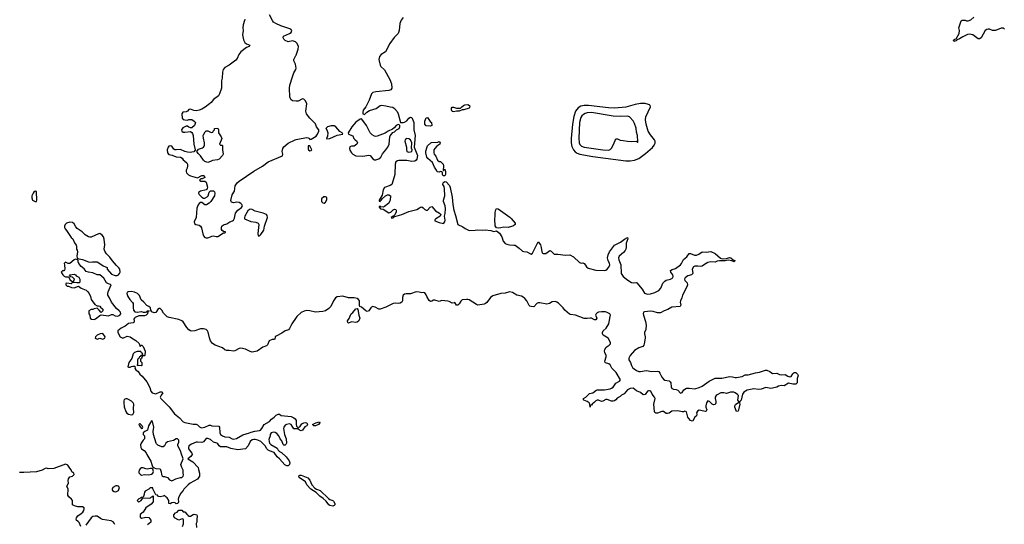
# Model space of a CAD drawing. Header units: inches. Extents: x 2396598 to 2566999, y 262085 to 451979.
# Tile 189 of 256: x 2496154 to 2509854, y 340319 to 347343. Entities that reach past the tile are written whole.
import ezdxf

# ---------------------------------------------------------------- set-up
doc = ezdxf.new("R2010")
doc.units = ezdxf.units.IN
doc.header["$MEASUREMENT"] = 0
doc.layers.add('C4394', color=7, linetype='Continuous')
doc.layers.add('C5304', color=7, linetype='Continuous')

msp = doc.modelspace()

# ---------------------------------------------------------------- linework, layer by layer
at = {"layer": 'C4394', "color": 5, "elevation": 20}
for points in [[(2499285, 347350), (2499284, 347330), (2499262, 347270), (2499260, 347230), (2499265, 347190), (2499255, 347130), (2499257, 347110), (2499270, 347061), (2499286, 347026), (2499310, 347005), (2499356, 346990), (2499350, 346978), (2499345, 346970), (2499310, 346955), (2499230, 346896), (2499204, 346856), (2499179, 346801), (2499161, 346779), (2499070, 346710), (2499010, 346675), (2498985, 346650), (2498977, 346610), (2498973, 346530), (2498963, 346490), (2498960, 346390), (2498935, 346310), (2498919, 346281), (2498851, 346230), (2498819, 346190), (2498795, 346170), (2498735, 346125), (2498690, 346099), (2498650, 346083), (2498610, 346074), (2498578, 346078), (2498530, 346097), (2498510, 346094), (2498490, 346069), (2498470, 346059), (2498425, 346055), (2498408, 346032), (2498417, 345970), (2498430, 345955), (2498450, 345948), (2498490, 345945), (2498510, 345952), (2498550, 345951), (2498582, 345930), (2498602, 345910), (2498585, 345870), (2498550, 345839), (2498530, 345839), (2498510, 345845), (2498490, 345859), (2498470, 345859), (2498424, 345836), (2498405, 345810), (2498411, 345790), (2498430, 345779), (2498450, 345775), (2498530, 345784), (2498550, 345771), (2498559, 345759), (2498570, 345730), (2498579, 345610), (2498598, 345530), (2498595, 345525), (2498575, 345505), (2498550, 345497), (2498530, 345494), (2498490, 345498), (2498450, 345509), (2498390, 345536), (2498330, 345529), (2498312, 345532), (2498301, 345541), (2498270, 345581), (2498250, 345589), (2498230, 345581), (2498221, 345570), (2498207, 345530), (2498210, 345491), (2498230, 345468), (2498277, 345457), (2498330, 345435), (2498390, 345427), (2498413, 345413), (2498430, 345391), (2498454, 345374), (2498478, 345350), (2498491, 345330), (2498491, 345310), (2498483, 345277), (2498471, 345250), (2498471, 345230), (2498476, 345210), (2498504, 345184), (2498530, 345171), (2498630, 345142), (2498690, 345175), (2498710, 345176), (2498722, 345170), (2498730, 345146), (2498692, 345128), (2498673, 345127), (2498654, 345110), (2498673, 345093), (2498730, 345094), (2498750, 345082), (2498766, 345010), (2498765, 344995), (2498759, 344981), (2498747, 344973), (2498670, 344954), (2498644, 344936), (2498641, 344930), (2498653, 344910), (2498690, 344870), (2498710, 344857), (2498730, 344859), (2498763, 344877), (2498777, 344890), (2498790, 344942), (2498810, 344962), (2498850, 344962), (2498865, 344945), (2498871, 344930), (2498867, 344890), (2498814, 344810), (2498792, 344788), (2498754, 344766), (2498730, 344765), (2498690, 344796), (2498670, 344796), (2498650, 344782), (2498636, 344764), (2498620, 344720), (2498609, 344591), (2498584, 344530), (2498588, 344508), (2498604, 344490), (2498650, 344483), (2498670, 344470), (2498685, 344445), (2498702, 344362), (2498712, 344332), (2498730, 344310), (2498750, 344304), (2498770, 344304), (2498810, 344318), (2498830, 344331), (2498850, 344335), (2498890, 344324), (2498910, 344325), (2498990, 344374), (2499010, 344374), (2499018, 344382), (2499018, 344390), (2498990, 344395), (2498970, 344409), (2498962, 344422), (2498961, 344450), (2498969, 344470), (2498990, 344485), (2499038, 344502), (2499079, 344530), (2499116, 344544), (2499127, 344553), (2499142, 344578), (2499155, 344650), (2499188, 344692), (2499239, 344730), (2499253, 344750), (2499246, 344770), (2499230, 344786), (2499210, 344797), (2499177, 344803), (2499130, 344794), (2499103, 344803), (2499095, 344810), (2499090, 344826), (2499110, 344905), (2499142, 344958), (2499153, 345030), (2499180, 345070), (2499207, 345093), (2499410, 345232), (2499534, 345306), (2499610, 345363), (2499810, 345448), (2499816, 345470), (2499808, 345510), (2499817, 345550), (2499830, 345572), (2499890, 345623), (2499986, 345670), (2500000, 345673)], [(2500000, 347023), (2499990, 347033), (2499950, 347046), (2499890, 347033), (2499850, 347053), (2499830, 347070), (2499818, 347090), (2499827, 347113), (2499910, 347150), (2499930, 347166), (2499941, 347190), (2499927, 347210), (2499790, 347259), (2499718, 347290), (2499688, 347308), (2499673, 347330), (2499631, 347410)], [(2500000, 346209), (2499950, 346212), (2499926, 346230), (2499913, 346270), (2499910, 346390), (2499915, 346430), (2499950, 346547), (2499970, 346601), (2499995, 346650), (2500000, 346670), (2499990, 346722), (2499969, 346770), (2499967, 346790), (2499998, 346842), (2500000, 346847)], [(2500000, 343196), (2499942, 343110), (2499910, 343043), (2499894, 343026), (2499848, 343010), (2499802, 342978), (2499722, 342938), (2499711, 342930), (2499702, 342898), (2499692, 342890), (2499668, 342892), (2499626, 342874), (2499601, 342819), (2499590, 342805), (2499537, 342783), (2499458, 342730), (2499390, 342716), (2499362, 342722), (2499296, 342756), (2499230, 342771), (2499210, 342767), (2499150, 342733), (2499130, 342727), (2499070, 342738), (2499030, 342739), (2499010, 342748), (2498976, 342776), (2498873, 342813), (2498837, 342837), (2498811, 342871), (2498794, 342914), (2498775, 342995), (2498768, 343010), (2498750, 343030), (2498710, 343038), (2498670, 343040), (2498590, 343010), (2498550, 343008), (2498530, 343013), (2498507, 343027), (2498478, 343058), (2498430, 343138), (2498410, 343152), (2498370, 343168), (2498235, 343195), (2498205, 343205), (2498156, 343256), (2498130, 343301), (2498110, 343321), (2498090, 343323), (2498082, 343318), (2498050, 343269), (2498024, 343264), (2497995, 343275), (2497978, 343298), (2497973, 343330), (2497949, 343350), (2497923, 343363), (2497883, 343410), (2497845, 343445), (2497822, 343502), (2497794, 343530), (2497750, 343550), (2497710, 343558), (2497664, 343556), (2497651, 343549), (2497645, 343530), (2497657, 343490), (2497687, 343447), (2497725, 343405), (2497734, 343390), (2497731, 343330), (2497738, 343298), (2497756, 343276), (2497790, 343271), (2497850, 343279), (2497870, 343272), (2497907, 343273), (2497922, 343278), (2497926, 343290), (2497954, 343290), (2497938, 343282), (2497932, 343250), (2497912, 343230), (2497890, 343222), (2497810, 343219), (2497763, 343197), (2497752, 343190), (2497744, 343176), (2497747, 343150), (2497741, 343130), (2497735, 343125), (2497668, 343112), (2497624, 343076), (2497565, 343050), (2497518, 343010), (2497518, 342990), (2497552, 342930), (2497590, 342911), (2497650, 342936), (2497690, 342926), (2497710, 342916), (2497770, 342878), (2497817, 342837), (2497830, 342794), (2497848, 342812), (2497854, 342810), (2497870, 342794), (2497902, 342730), (2497894, 342670), (2497890, 342666), (2497858, 342662), (2497854, 342630), (2497838, 342622), (2497834, 342610), (2497834, 342590), (2497854, 342570), (2497854, 342530), (2497850, 342526), (2497788, 342530), (2497798, 342542), (2497798, 342610), (2497808, 342632), (2497822, 342638), (2497827, 342653), (2497842, 342658), (2497847, 342673), (2497862, 342678), (2497866, 342690), (2497847, 342707), (2497842, 342722), (2497830, 342726), (2497790, 342726), (2497750, 342708), (2497732, 342690), (2497715, 342625), (2497674, 342570), (2497658, 342510), (2497670, 342504), (2497690, 342505), (2497710, 342516), (2497730, 342518), (2497750, 342518), (2497762, 342510), (2497758, 342490), (2497771, 342470), (2497805, 342445), (2497826, 342410), (2497860, 342380), (2497921, 342301), (2497964, 342224), (2497980, 342170), (2497997, 342150), (2498030, 342138), (2498050, 342136), (2498110, 342162), (2498130, 342164), (2498138, 342158), (2498144, 342150), (2498122, 342118), (2498110, 342090), (2498119, 342070), (2498234, 341954), (2498310, 341855), (2498379, 341799), (2498430, 341743), (2498450, 341735), (2498568, 341712), (2498612, 341712), (2498630, 341705), (2498654, 341674), (2498683, 341663), (2498730, 341669), (2498790, 341697), (2498810, 341699), (2498830, 341691), (2498926, 341686), (2498933, 341673), (2498938, 341590), (2498949, 341570), (2498975, 341550), (2499010, 341534), (2499070, 341530), (2499109, 341509), (2499130, 341505), (2499170, 341512), (2499258, 341562), (2499351, 341590), (2499377, 341603), (2499424, 341616), (2499490, 341624), (2499503, 341630), (2499523, 341650), (2499554, 341706), (2499629, 341750), (2499658, 341782), (2499697, 341810), (2499724, 341836), (2499750, 341851), (2499770, 341851), (2499794, 341834), (2499930, 341818), (2499970, 341803), (2499987, 341787), (2500000, 341762)], [(2500000, 341648), (2499970, 341649), (2499930, 341709), (2499910, 341719), (2499867, 341710), (2499850, 341697), (2499829, 341670), (2499824, 341650), (2499838, 341570), (2499864, 341510), (2499865, 341450), (2499859, 341430), (2499850, 341419), (2499830, 341419), (2499819, 341430), (2499802, 341482), (2499779, 341510), (2499760, 341550), (2499730, 341581), (2499710, 341595), (2499690, 341600), (2499670, 341598), (2499651, 341590), (2499639, 341570), (2499639, 341550), (2499622, 341498), (2499624, 341470), (2499632, 341450), (2499650, 341429), (2499737, 341377), (2499752, 341350), (2499770, 341330), (2499796, 341316), (2499860, 341260), (2499902, 341202), (2499914, 341174), (2499909, 341150), (2499890, 341133), (2499870, 341132), (2499845, 341145), (2499771, 341231), (2499739, 341259), (2499697, 341317), (2499630, 341340), (2499611, 341351), (2499591, 341371), (2499570, 341410), (2499530, 341452), (2499510, 341471), (2499470, 341491), (2499430, 341501), (2499410, 341501), (2499390, 341496), (2499359, 341470), (2499333, 341410), (2499296, 341370), (2499190, 341355), (2499092, 341372), (2499036, 341396), (2498950, 341399), (2498929, 341409), (2498910, 341439), (2498898, 341450), (2498850, 341463), (2498810, 341497), (2498770, 341512), (2498750, 341514), (2498710, 341467), (2498690, 341456), (2498630, 341463), (2498610, 341460), (2498546, 341434), (2498510, 341409), (2498503, 341390), (2498505, 341370), (2498515, 341350), (2498548, 341310), (2498552, 341290), (2498537, 341263), (2498492, 341230), (2498562, 341190), (2498638, 341110), (2498640, 341080), (2498658, 341030), (2498658, 340990), (2498630, 340948), (2498528, 340892), (2498498, 340870), (2498438, 340810), (2498431, 340789), (2498398, 340750), (2498362, 340690), (2498358, 340670), (2498362, 340630), (2498353, 340607), (2498330, 340606), (2498316, 340616), (2498290, 340622), (2498270, 340618), (2498250, 340602), (2498230, 340608), (2498228, 340650), (2498208, 340688), (2498190, 340698), (2498170, 340718), (2498151, 340709), (2498110, 340699), (2498084, 340704), (2498070, 340726), (2498047, 340727), (2498006, 340814), (2498006, 340826), (2497990, 340828), (2497970, 340828), (2497952, 340810), (2497902, 340778), (2497893, 340767), (2497881, 340719), (2497870, 340698), (2497850, 340693), (2497837, 340683), (2497810, 340673), (2497791, 340650), (2497807, 340630), (2497814, 340630), (2497844, 340650), (2497861, 340679), (2497870, 340685), (2497959, 340681), (2497974, 340686), (2497990, 340702), (2497998, 340702), (2498013, 340713), (2498011, 340630), (2497982, 340598), (2497910, 340549), (2497873, 340490), (2497830, 340455), (2497830, 340420), (2497850, 340406), (2497910, 340417), (2497950, 340412), (2497977, 340377), (2497980, 340370), (2497977, 340350), (2497933, 340310)], [(2500000, 341728), (2500000, 341710), (2500000, 341708)], [(2497007, 340287), (2496982, 340342), (2496970, 340357), (2496944, 340370), (2496938, 340390), (2496945, 340410), (2496963, 340437), (2497010, 340468), (2497035, 340490), (2497048, 340510), (2497053, 340533), (2497050, 340550), (2497030, 340560), (2496964, 340564), (2496916, 340576), (2496890, 340589), (2496891, 340650), (2496876, 340670), (2496840, 340700), (2496825, 340725), (2496829, 340809), (2496809, 340850), (2496834, 340890), (2496829, 340930), (2496833, 340950), (2496850, 340978), (2496889, 340991), (2496914, 341010), (2496908, 341030), (2496882, 341050), (2496870, 341078), (2496850, 341098), (2496833, 341130), (2496822, 341142), (2496790, 341156), (2496630, 341095), (2496550, 341090), (2496530, 341099), (2496510, 341094), (2496466, 341070), (2496390, 341048), (2496210, 341038), (2496150, 341038)], [(2498418, 340290), (2498435, 340325), (2498435, 340375), (2498428, 340388), (2498415, 340395), (2498370, 340378), (2498307, 340407), (2498299, 340430), (2498298, 340450), (2498323, 340477), (2498346, 340490), (2498370, 340514), (2498410, 340514), (2498430, 340494), (2498450, 340492), (2498480, 340460), (2498494, 340450), (2498498, 340438), (2498510, 340434), (2498530, 340434), (2498566, 340454), (2498582, 340458), (2498618, 340450), (2498625, 340430), (2498618, 340390), (2498618, 340350), (2498612, 340330), (2498613, 340273)], [(2497477, 340317), (2497470, 340334), (2497453, 340353), (2497428, 340368), (2497307, 340387), (2497278, 340398), (2497233, 340430), (2497206, 340434), (2497170, 340426), (2497147, 340410), (2497075, 340305)]]:
    msp.add_lwpolyline(points, dxfattribs=at)
for points in [[(2498950, 345594), (2498970, 345594), (2498974, 345590), (2498974, 345530), (2498984, 345470), (2498978, 345450), (2498930, 345402), (2498905, 345390), (2498839, 345381), (2498810, 345370), (2498770, 345355), (2498729, 345369), (2498710, 345389), (2498670, 345449), (2498638, 345478), (2498619, 345510), (2498641, 345539), (2498699, 345561), (2498712, 345568), (2498720, 345580), (2498725, 345595), (2498725, 345630), (2498712, 345692), (2498709, 345730), (2498715, 345750), (2498737, 345783), (2498750, 345795), (2498770, 345797), (2498810, 345778), (2498830, 345774), (2498842, 345778), (2498846, 345790), (2498866, 345810), (2498866, 345830), (2498910, 345831), (2498922, 345810), (2498922, 345770), (2498958, 345710), (2498965, 345690), (2498934, 345610)], [(2496370, 344954), (2496350, 344941), (2496342, 344930), (2496323, 344890), (2496322, 344862), (2496334, 344830), (2496370, 344814), (2496390, 344814), (2496395, 344830), (2496390, 344946), (2496389, 344949)], [(2499370, 344704), (2499350, 344702), (2499330, 344683), (2499287, 344610), (2499280, 344590), (2499284, 344570), (2499370, 344533), (2499442, 344522), (2499471, 344510), (2499482, 344490), (2499467, 344367), (2499474, 344334), (2499490, 344332), (2499510, 344352), (2499549, 344411), (2499560, 344470), (2499600, 344590), (2499597, 344617), (2499589, 344630), (2499541, 344650), (2499430, 344677), (2499390, 344699)], [(2496850, 344523), (2496805, 344510), (2496786, 344490), (2496777, 344470), (2496776, 344450), (2496785, 344430), (2496807, 344407), (2496870, 344312), (2496892, 344290), (2496917, 344237), (2496942, 344202), (2496946, 344190), (2496945, 344150), (2496953, 344133), (2496957, 344110), (2496951, 344050), (2496952, 344032), (2496958, 344018), (2497030, 344006), (2497110, 343971), (2497130, 343967), (2497167, 343973), (2497210, 343973), (2497232, 343970), (2497270, 343951), (2497315, 343915), (2497371, 343891), (2497371, 343870), (2497430, 343801), (2497481, 343781), (2497510, 343780), (2497530, 343793), (2497543, 343810), (2497550, 343830), (2497548, 343870), (2497536, 343890), (2497501, 343921), (2497444, 343984), (2497410, 344038), (2497364, 344084), (2497340, 344120), (2497331, 344150), (2497337, 344210), (2497328, 344288), (2497320, 344320), (2497303, 344343), (2497270, 344365), (2497250, 344364), (2497150, 344317), (2497130, 344315), (2497110, 344321), (2497067, 344347), (2497025, 344390), (2496956, 344436), (2496937, 344457), (2496910, 344503), (2496890, 344518)], [(2496930, 344008), (2496910, 343999), (2496850, 343949), (2496830, 343948), (2496790, 343968), (2496772, 343950), (2496778, 343930), (2496783, 343870), (2496780, 343860), (2496770, 343848), (2496750, 343848), (2496732, 343830), (2496756, 343790), (2496773, 343773), (2496790, 343765), (2496830, 343762), (2496837, 343757), (2496850, 343725), (2496890, 343694), (2496902, 343698), (2496918, 343730), (2496890, 343758), (2496864, 343764), (2496848, 343788), (2496850, 343792), (2496910, 343801), (2496931, 343790), (2496938, 343778), (2496978, 343758), (2496991, 343730), (2496991, 343689), (2496980, 343680), (2496950, 343678), (2496914, 343686), (2496890, 343686), (2496870, 343668), (2496810, 343673), (2496794, 343670), (2496794, 343650), (2496813, 343633), (2496832, 343632), (2496873, 343613), (2496910, 343612), (2496972, 343632), (2497010, 343606), (2497079, 343579), (2497100, 343560), (2497121, 343530), (2497141, 343490), (2497151, 343450), (2497200, 343380), (2497230, 343362), (2497250, 343362), (2497270, 343354), (2497280, 343340), (2497312, 343312), (2497312, 343290), (2497290, 343266), (2497260, 343300), (2497230, 343326), (2497190, 343318), (2497171, 343309), (2497150, 343308), (2497114, 343290), (2497114, 343250), (2497132, 343230), (2497134, 343190), (2497152, 343172), (2497190, 343171), (2497210, 343181), (2497270, 343225), (2497290, 343234), (2497390, 343221), (2497430, 343238), (2497450, 343238), (2497481, 343221), (2497510, 343215), (2497530, 343219), (2497549, 343230), (2497562, 343250), (2497555, 343270), (2497539, 343290), (2497503, 343323), (2497430, 343410), (2497405, 343470), (2497379, 343510), (2497379, 343530), (2497387, 343553), (2497428, 343650), (2497417, 343657), (2497390, 343664), (2497361, 343681), (2497325, 343745), (2497270, 343789), (2497230, 343793), (2497170, 343820), (2497110, 343827), (2497078, 343838), (2497050, 343874), (2497009, 343909), (2496979, 343950), (2496968, 343972), (2496968, 343988), (2496962, 344002)], [(2497310, 342973), (2497274, 342970), (2497232, 342950), (2497211, 342930), (2497205, 342910), (2497230, 342896), (2497270, 342911), (2497310, 342898), (2497330, 342905), (2497338, 342910), (2497342, 342930)], [(2497650, 342064), (2497630, 342064), (2497610, 342055), (2497602, 342038), (2497601, 342010), (2497610, 341954), (2497631, 341890), (2497646, 341866), (2497670, 341851), (2497710, 341843), (2497730, 341845), (2497743, 341877), (2497740, 341930), (2497742, 341990), (2497733, 342010), (2497710, 342032), (2497670, 342057)], [(2497830, 341718), (2497822, 341718), (2497814, 341710), (2497822, 341690), (2497830, 341674), (2497850, 341654), (2497862, 341658), (2497866, 341670), (2497858, 341690)], [(2497990, 341761), (2497945, 341690), (2497931, 341629), (2497894, 341610), (2497874, 341590), (2497874, 341570), (2497892, 341550), (2497892, 341510), (2497870, 341488), (2497845, 341450), (2497837, 341423), (2497839, 341390), (2497851, 341370), (2497888, 341348), (2497914, 341314), (2497923, 341290), (2497978, 341198), (2497991, 341151), (2498003, 341123), (2498025, 341105), (2498050, 341096), (2498110, 341092), (2498125, 341050), (2498126, 341010), (2498135, 340995), (2498150, 340985), (2498170, 340985), (2498210, 340971), (2498240, 340940), (2498270, 340922), (2498329, 340951), (2498390, 340971), (2498410, 340972), (2498428, 340990), (2498434, 341006), (2498428, 341030), (2498429, 341070), (2498409, 341110), (2498395, 341150), (2498428, 341230), (2498399, 341310), (2498396, 341330), (2498354, 341410), (2498354, 341430), (2498370, 341462), (2498369, 341490), (2498350, 341509), (2498331, 341509), (2498296, 341484), (2498210, 341465), (2498186, 341450), (2498167, 341413), (2498150, 341399), (2498130, 341397), (2498078, 341418), (2498057, 341437), (2498052, 341450), (2498017, 341570), (2498012, 341610), (2498023, 341670), (2498005, 341730), (2498004, 341750)], [(2497870, 341106), (2497850, 341105), (2497830, 341091), (2497815, 341070), (2497810, 341050), (2497813, 341033), (2497833, 341013), (2497850, 341005), (2497890, 341010), (2497950, 341006), (2497990, 341017), (2498005, 341030), (2498014, 341054), (2498005, 341085), (2497995, 341095), (2497976, 341096), (2497930, 341086), (2497910, 341090)], [(2497510, 340856), (2497490, 340856), (2497452, 340830), (2497440, 340810), (2497442, 340802), (2497446, 340790), (2497470, 340775), (2497490, 340772), (2497510, 340779), (2497527, 340790), (2497541, 340830), (2497529, 340849)]]:
    msp.add_lwpolyline(points, close=True, dxfattribs=at)
at = {"layer": 'C5304', "color": 5, "elevation": 20}
for points in [[(2501489, 347371), (2501464, 347336), (2501445, 347290), (2501433, 347190), (2501419, 347150), (2501366, 347094), (2501303, 347010), (2501243, 346897), (2501183, 346857), (2501162, 346830), (2501153, 346790), (2501170, 346710), (2501181, 346690), (2501230, 346643), (2501306, 346510), (2501327, 346450), (2501332, 346388), (2501316, 346364), (2501290, 346355), (2501110, 346340), (2501067, 346330), (2501047, 346310), (2501017, 346223), (2500972, 346130), (2500935, 346085), (2500928, 346052), (2500931, 346031), (2500950, 346024), (2500984, 346056), (2501020, 346080), (2501114, 346106), (2501170, 346148), (2501190, 346153), (2501250, 346144), (2501309, 346129), (2501345, 346125), (2501370, 346108), (2501405, 346065), (2501422, 346030), (2501451, 345911), (2501490, 345910), (2501510, 345916), (2501543, 345937), (2501570, 345973), (2501590, 345987), (2501610, 345983), (2501639, 345910), (2501638, 345810), (2501655, 345730), (2501645, 345570), (2501687, 345450), (2501678, 345402), (2501670, 345387), (2501650, 345375), (2501610, 345371), (2501539, 345381), (2501430, 345383), (2501410, 345379), (2501390, 345362), (2501378, 345330), (2501372, 345190), (2501339, 345061), (2501331, 345049), (2501310, 345034), (2501230, 345007), (2501210, 344974), (2501198, 344902), (2501154, 344830), (2501158, 344818), (2501170, 344814), (2501175, 344825), (2501190, 344834), (2501198, 344850), (2501242, 344890), (2501270, 344907), (2501290, 344907), (2501315, 344890), (2501307, 344830), (2501301, 344810), (2501290, 344790), (2501230, 344744), (2501210, 344734), (2501178, 344738), (2501170, 344746), (2501158, 344742), (2501154, 344730), (2501165, 344725), (2501174, 344710), (2501210, 344706), (2501290, 344655), (2501318, 344662), (2501350, 344696), (2501370, 344706), (2501390, 344702), (2501394, 344690), (2501391, 344669), (2501372, 344628), (2501354, 344610), (2501358, 344602), (2501350, 344606), (2501322, 344590), (2501330, 344582), (2501358, 344590), (2501360, 344600), (2501375, 344605), (2501470, 344632), (2501567, 344673), (2501678, 344702), (2501718, 344722), (2501730, 344734), (2501750, 344739), (2501770, 344726), (2501790, 344701), (2501810, 344691), (2501829, 344691), (2501865, 344735), (2501890, 344743), (2501942, 344682), (2501997, 344650), (2502015, 344630), (2502003, 344610), (2501945, 344570), (2501930, 344555), (2501930, 344545), (2501990, 344519), (2502050, 344507), (2502070, 344527), (2502074, 344550), (2502065, 344610), (2502075, 344645), (2502077, 344710), (2502072, 344750), (2502051, 344810), (2502049, 344830), (2502070, 344890), (2502067, 344987), (2502059, 345019), (2502044, 345050), (2502047, 345073), (2502057, 345083), (2502070, 345091), (2502090, 345086), (2502135, 345035), (2502146, 345006), (2502173, 344870), (2502181, 344770), (2502196, 344690), (2502219, 344619), (2502250, 344492), (2502320, 344460), (2502354, 344434), (2502409, 344409), (2502490, 344411), (2502530, 344416), (2502589, 344411), (2502630, 344417), (2502710, 344406), (2502750, 344395), (2502790, 344402), (2502829, 344369), (2502861, 344321), (2502880, 344260), (2502910, 344228), (2502930, 344218), (2502970, 344208), (2503030, 344206), (2503050, 344202), (2503104, 344164), (2503150, 344121), (2503170, 344114), (2503212, 344112), (2503270, 344079), (2503290, 344091), (2503370, 344251), (2503399, 344210), (2503412, 344172), (2503420, 344110), (2503430, 344095), (2503439, 344090), (2503474, 344086), (2503530, 344128), (2503550, 344120), (2503590, 344079), (2503643, 344077), (2503750, 344064), (2503810, 344068), (2503862, 344042), (2503944, 343964), (2503970, 343955), (2503990, 343957), (2504008, 343948), (2504027, 343927), (2504041, 343901), (2504062, 343882), (2504170, 343856), (2504290, 343853), (2504310, 343856), (2504330, 343870), (2504350, 343897), (2504364, 343930), (2504361, 343950), (2504342, 343990), (2504335, 344030), (2504341, 344070), (2504359, 344110), (2504430, 344204), (2504514, 344246), (2504570, 344289), (2504610, 344311), (2504615, 344290), (2504593, 344230), (2504592, 344170), (2504587, 344150), (2504577, 344130), (2504556, 344104), (2504493, 344050), (2504485, 344030), (2504490, 344002), (2504519, 343930), (2504525, 343810), (2504550, 343768), (2504616, 343716), (2504665, 343685), (2504690, 343680), (2504730, 343685), (2504739, 343679), (2504814, 343590), (2504850, 343535), (2504890, 343520), (2504930, 343525), (2504990, 343543), (2505045, 343575), (2505075, 343605), (2505105, 343675), (2505130, 343704), (2505150, 343718), (2505210, 343729), (2505241, 343750), (2505248, 343770), (2505243, 343790), (2505212, 343830), (2505208, 343852), (2505233, 343867), (2505279, 343881), (2505348, 343932), (2505364, 343950), (2505390, 344004), (2505438, 344042), (2505470, 344088), (2505490, 344089), (2505544, 344064), (2505570, 344063), (2505603, 344077), (2505650, 344112), (2505706, 344106), (2505770, 344114), (2505833, 344090), (2505904, 344024), (2505930, 344012), (2505990, 344018), (2506030, 344032), (2506050, 344030), (2506080, 344000), (2506105, 343990), (2506102, 343978), (2506094, 343970), (2506065, 343985), (2506014, 343994), (2505968, 343988), (2505890, 343987), (2505860, 343980), (2505830, 343967), (2505770, 343970), (2505730, 343962), (2505683, 343937), (2505648, 343912), (2505630, 343909), (2505590, 343914), (2505550, 343914), (2505530, 343902), (2505512, 343870), (2505521, 343810), (2505517, 343803), (2505501, 343790), (2505450, 343777), (2505430, 343765), (2505412, 343750), (2505404, 343730), (2505410, 343710), (2505441, 343681), (2505445, 343650), (2505436, 343624), (2505375, 343510), (2505368, 343470), (2505348, 343428), (2505345, 343410), (2505352, 343368), (2505345, 343350), (2505230, 343339), (2505172, 343308), (2505122, 343290), (2505070, 343263), (2505030, 343262), (2504970, 343279), (2504930, 343284), (2504850, 343278), (2504832, 343270), (2504829, 343251), (2504833, 343230), (2504862, 343142), (2504873, 343090), (2504867, 343030), (2504848, 342990), (2504846, 342970), (2504857, 342930), (2504857, 342910), (2504845, 342830), (2504838, 342810), (2504825, 342795), (2504770, 342776), (2504710, 342738), (2504650, 342667), (2504630, 342630), (2504629, 342610), (2504652, 342572), (2504665, 342530), (2504683, 342503), (2504703, 342483), (2504738, 342458), (2504770, 342444), (2504790, 342444), (2504870, 342461), (2504950, 342447), (2505030, 342452), (2505045, 342445), (2505062, 342422), (2505087, 342367), (2505110, 342340), (2505130, 342326), (2505190, 342315), (2505204, 342304), (2505213, 342290), (2505220, 342230), (2505229, 342209), (2505250, 342199), (2505290, 342194), (2505310, 342187), (2505350, 342146), (2505370, 342152), (2505395, 342190), (2505430, 342213), (2505470, 342215), (2505550, 342203), (2505610, 342222), (2505650, 342242), (2505747, 342313), (2505830, 342352), (2505925, 342355), (2506036, 342376), (2506070, 342373), (2506110, 342360), (2506130, 342361), (2506205, 342375), (2506250, 342399), (2506290, 342401), (2506390, 342428), (2506450, 342435), (2506530, 342466), (2506550, 342466), (2506590, 342447), (2506630, 342416), (2506690, 342422), (2506725, 342405), (2506750, 342398), (2506804, 342404), (2506840, 342380), (2506870, 342371), (2506890, 342378), (2506910, 342411), (2506929, 342430), (2506952, 342430), (2506978, 342410), (2506985, 342390), (2506971, 342349), (2506971, 342289), (2506952, 342270), (2506910, 342269), (2506850, 342284), (2506790, 342245), (2506750, 342249), (2506710, 342241), (2506690, 342229), (2506630, 342213), (2506606, 342210), (2506537, 342223), (2506470, 342198), (2506437, 342197), (2506370, 342204), (2506323, 342197), (2506276, 342184), (2506230, 342156), (2506211, 342130), (2506192, 342048), (2506174, 342026), (2506171, 342009), (2506173, 341990), (2506162, 341930), (2506150, 341895), (2506130, 341889), (2506104, 341950), (2506106, 341970), (2506115, 341985), (2506162, 342018), (2506162, 342030), (2506148, 342048), (2506155, 342110), (2506144, 342124), (2506110, 342150), (2506090, 342156), (2506044, 342156), (2505990, 342141), (2505951, 342151), (2505910, 342150), (2505858, 342122), (2505843, 342110), (2505830, 342090), (2505830, 342070), (2505840, 342030), (2505840, 342010), (2505833, 341987), (2505810, 341981), (2505790, 341989), (2505750, 342029), (2505730, 342037), (2505710, 342010), (2505700, 341970), (2505699, 341950), (2505713, 341910), (2505705, 341895), (2505690, 341890), (2505630, 341905), (2505610, 341906), (2505586, 341894), (2505573, 341870), (2505575, 341850), (2505571, 341829), (2505550, 341809), (2505519, 341761), (2505510, 341755), (2505490, 341764), (2505464, 341790), (2505450, 341810), (2505430, 341884), (2505410, 341895), (2505390, 341884), (2505370, 341882), (2505310, 341897), (2505230, 341893), (2505192, 341868), (2505170, 341862), (2505150, 341863), (2505110, 341889), (2505090, 341890), (2505030, 341867), (2505005, 341865), (2504993, 341873), (2504988, 341888), (2504977, 341990), (2504996, 342070), (2504987, 342090), (2504956, 342130), (2504935, 342170), (2504918, 342178), (2504903, 342177), (2504890, 342170), (2504855, 342125), (2504830, 342121), (2504790, 342152), (2504738, 342178), (2504690, 342212), (2504650, 342210), (2504612, 342190), (2504563, 342137), (2504530, 342117), (2504510, 342098), (2504466, 342074), (2504448, 342050), (2504430, 342036), (2504410, 342032), (2504390, 342035), (2504330, 342058), (2504310, 342055), (2504270, 342032), (2504250, 342029), (2504210, 342045), (2504190, 342046), (2504170, 342037), (2504150, 342020), (2504119, 341990), (2504110, 341975), (2504104, 341976), (2504094, 341970), (2504090, 341949), (2504089, 341990), (2504080, 342010), (2504050, 342030), (2504005, 342045), (2503999, 342050), (2504001, 342070), (2504030, 342088), (2504082, 342138), (2504130, 342150), (2504170, 342180), (2504190, 342189), (2504290, 342190), (2504370, 342204), (2504390, 342212), (2504411, 342229), (2504450, 342283), (2504501, 342310), (2504514, 342330), (2504453, 342430), (2504393, 342490), (2504370, 342540), (2504350, 342553), (2504306, 342566), (2504301, 342570), (2504295, 342590), (2504316, 342650), (2504315, 342670), (2504295, 342710), (2504291, 342730), (2504295, 342750), (2504316, 342784), (2504355, 342810), (2504376, 342830), (2504376, 342850), (2504341, 342910), (2504273, 342953), (2504265, 342970), (2504265, 342990), (2504274, 343010), (2504316, 343050), (2504350, 343110), (2504371, 343211), (2504373, 343230), (2504366, 343250), (2504330, 343268), (2504306, 343274), (2504250, 343278), (2504210, 343273), (2504190, 343264), (2504174, 343250), (2504164, 343230), (2504186, 343190), (2504170, 343167), (2504150, 343166), (2504110, 343186), (2504090, 343189), (2504050, 343182), (2504010, 343182), (2503890, 343231), (2503817, 343237), (2503802, 343242), (2503738, 343298), (2503717, 343330), (2503650, 343398), (2503630, 343412), (2503610, 343418), (2503565, 343415), (2503526, 343394), (2503490, 343384), (2503390, 343403), (2503370, 343402), (2503350, 343393), (2503310, 343348), (2503270, 343349), (2503254, 343354), (2503243, 343363), (2503210, 343429), (2503183, 343463), (2503161, 343481), (2503136, 343496), (2503070, 343510), (2503010, 343546), (2502970, 343553), (2502910, 343537), (2502850, 343532), (2502739, 343501), (2502705, 343475), (2502654, 343406), (2502636, 343390), (2502617, 343383), (2502530, 343370), (2502510, 343376), (2502410, 343441), (2502390, 343449), (2502371, 343449), (2502310, 343443), (2502290, 343426), (2502270, 343387), (2502250, 343369), (2502230, 343369), (2502210, 343408), (2502199, 343401), (2502170, 343398), (2502130, 343422), (2502110, 343426), (2502030, 343433), (2501990, 343421), (2501930, 343439), (2501910, 343437), (2501890, 343424), (2501870, 343419), (2501850, 343434), (2501818, 343490), (2501810, 343514), (2501790, 343542), (2501770, 343544), (2501750, 343539), (2501712, 343552), (2501670, 343555), (2501590, 343527), (2501530, 343526), (2501510, 343521), (2501491, 343510), (2501482, 343478), (2501480, 343430), (2501470, 343410), (2501450, 343398), (2501430, 343394), (2501390, 343398), (2501350, 343392), (2501250, 343339), (2501170, 343312), (2501150, 343313), (2501100, 343340), (2501070, 343349), (2501050, 343342), (2501038, 343330), (2501010, 343289), (2500990, 343282), (2500970, 343289), (2500910, 343339), (2500889, 343349), (2500884, 343364), (2500882, 343430), (2500869, 343450), (2500850, 343464), (2500810, 343472), (2500730, 343472), (2500650, 343494), (2500570, 343486), (2500547, 343470), (2500519, 343430), (2500483, 343350), (2500457, 343323), (2500410, 343291), (2500370, 343279), (2500270, 343273), (2500190, 343292), (2500150, 343295), (2500113, 343287), (2500070, 343265), (2500009, 343210), (2500000, 343196)], [(2509858, 347210), (2509844, 347224), (2509810, 347224), (2509730, 347193), (2509710, 347192), (2509690, 347193), (2509650, 347210), (2509630, 347212), (2509610, 347208), (2509590, 347191), (2509530, 347090), (2509510, 347075), (2509490, 347076), (2509414, 347134), (2509370, 347141), (2509344, 347136), (2509275, 347105), (2509230, 347075), (2509197, 347063), (2509185, 347050), (2509150, 347038), (2509147, 347050), (2509165, 347070), (2509182, 347078), (2509224, 347150), (2509230, 347190), (2509220, 347230), (2509253, 347327), (2509270, 347337), (2509310, 347337), (2509330, 347327), (2509350, 347325), (2509390, 347342), (2509430, 347380)], [(2500000, 346847), (2500028, 346930), (2500032, 346970), (2500014, 347010), (2500000, 347023)], [(2500000, 345673), (2500070, 345690), (2500150, 345702), (2500170, 345699), (2500185, 345690), (2500190, 345674), (2500210, 345681), (2500279, 345721), (2500300, 345750), (2500316, 345790), (2500316, 345810), (2500283, 345850), (2500270, 345892), (2500190, 345970), (2500146, 346030), (2500135, 346070), (2500151, 346170), (2500130, 346214), (2500110, 346235), (2500090, 346241), (2500030, 346207), (2500000, 346209)], [(2500000, 341762), (2500001, 341761), (2500000, 341728)], [(2500000, 341708), (2500004, 341684), (2500030, 341661), (2500035, 341670), (2500050, 341677), (2500082, 341718), (2500109, 341731), (2500130, 341735), (2500150, 341731), (2500161, 341710), (2500150, 341690), (2500124, 341676), (2500090, 341631), (2500070, 341622), (2500049, 341629), (2500026, 341646), (2500000, 341648)]]:
    msp.add_lwpolyline(points, dxfattribs=at)
at = {"layer": 'C5304', "color": 5}
for points, elevation in [([(2502190, 346059), (2502170, 346065), (2502161, 346090), (2502161, 346110), (2502170, 346125), (2502190, 346125), (2502231, 346111), (2502289, 346111), (2502304, 346130), (2502329, 346150), (2502350, 346157), (2502390, 346161), (2502415, 346150), (2502419, 346130), (2502410, 346109), (2502334, 346090), (2502311, 346089), (2502270, 346070), (2502230, 346069)], 20), ([(2504856, 346176), (2504790, 346174), (2504718, 346162), (2504590, 346125), (2504430, 346111), (2504345, 346115), (2504070, 346147), (2504010, 346148), (2503960, 346140), (2503924, 346116), (2503890, 346070), (2503864, 345996), (2503846, 345890), (2503827, 345690), (2503827, 345630), (2503836, 345576), (2503861, 345530), (2503884, 345504), (2503910, 345485), (2503950, 345469), (2504130, 345439), (2504590, 345380), (2504650, 345379), (2504710, 345386), (2504771, 345409), (2504861, 345479), (2504958, 345562), (2504984, 345596), (2504995, 345625), (2504995, 345650), (2504986, 345670), (2504930, 345738), (2504900, 345790), (2504869, 345890), (2504863, 345950), (2504866, 345990), (2504929, 346129), (2504926, 346146), (2504917, 346157), (2504904, 346164)], 40), ([(2500910, 345962), (2500890, 345957), (2500830, 345918), (2500774, 345850), (2500726, 345770), (2500731, 345750), (2500790, 345726), (2500804, 345690), (2500820, 345670), (2500846, 345650), (2500853, 345630), (2500845, 345610), (2500810, 345584), (2500770, 345580), (2500748, 345572), (2500743, 345550), (2500750, 345525), (2500771, 345490), (2500790, 345470), (2500829, 345449), (2500930, 345442), (2501010, 345459), (2501030, 345451), (2501067, 345407), (2501090, 345394), (2501110, 345393), (2501150, 345408), (2501177, 345430), (2501203, 345477), (2501250, 345530), (2501276, 345570), (2501294, 345610), (2501303, 345710), (2501310, 345725), (2501346, 345774), (2501370, 345781), (2501398, 345810), (2501432, 345828), (2501442, 345850), (2501442, 345870), (2501430, 345882), (2501410, 345881), (2501391, 345870), (2501363, 345837), (2501340, 345820), (2501281, 345790), (2501239, 345761), (2501130, 345723), (2501110, 345718), (2501090, 345720), (2501059, 345739), (2501033, 345770), (2500980, 345870), (2500930, 345939)], 20), ([(2501870, 345862), (2501810, 345865), (2501805, 345870), (2501793, 345890), (2501792, 345928), (2501810, 345978), (2501830, 345982), (2501866, 345926), (2501886, 345910), (2501890, 345868)], 20), ([(2504109, 346049), (2504050, 346046), (2504022, 346038), (2503997, 346023), (2503977, 346003), (2503961, 345979), (2503942, 345910), (2503933, 345693), (2503941, 345630), (2503950, 345606), (2503970, 345583), (2504010, 345567), (2504270, 345529), (2504350, 345527), (2504370, 345535), (2504390, 345554), (2504417, 345603), (2504450, 345684), (2504470, 345686), (2504510, 345665), (2504550, 345663), (2504611, 345651), (2504670, 345647), (2504732, 345652), (2504745, 345645), (2504750, 345634), (2504755, 345645), (2504750, 345730), (2504736, 345776), (2504730, 345834), (2504710, 345897), (2504690, 345935), (2504639, 345990), (2504610, 345998), (2504510, 345994), (2504410, 346002)], 60), ([(2500490, 345864), (2500438, 345850), (2500416, 345830), (2500430, 345810), (2500442, 345770), (2500437, 345723), (2500423, 345690), (2500430, 345684), (2500470, 345688), (2500570, 345734), (2500649, 345750), (2500639, 345770), (2500608, 345788), (2500553, 345850), (2500530, 345863)], 20), ([(2501530, 345689), (2501516, 345670), (2501511, 345650), (2501538, 345570), (2501536, 345530), (2501541, 345510), (2501570, 345499), (2501590, 345501), (2501609, 345510), (2501615, 345530), (2501608, 345552), (2501609, 345630), (2501590, 345669), (2501570, 345684)], 20), ([(2502050, 345242), (2502070, 345262), (2502081, 345230), (2502079, 345190), (2502070, 345169), (2502048, 345170), (2502035, 345190), (2502035, 345215), (2502024, 345224), (2502010, 345229), (2501990, 345222), (2501965, 345225), (2501954, 345250), (2501928, 345288), (2501897, 345357), (2501834, 345410), (2501821, 345430), (2501806, 345490), (2501806, 345514), (2501819, 345561), (2501830, 345586), (2501873, 345627), (2501886, 345634), (2501970, 345639), (2501990, 345648), (2502006, 345630), (2502001, 345610), (2501957, 345583), (2501929, 345551), (2501918, 345530), (2501918, 345490), (2501923, 345470), (2501943, 345443), (2501967, 345387), (2501990, 345371), (2502010, 345367), (2502030, 345350), (2502045, 345330), (2502051, 345310), (2502045, 345245)], 20), ([(2500190, 345588), (2500170, 345586), (2500167, 345547), (2500172, 345530), (2500190, 345518), (2500210, 345522), (2500218, 345530)], 20), ([(2500410, 344878), (2500384, 344876), (2500354, 344850), (2500354, 344810), (2500372, 344792), (2500390, 344791), (2500410, 344801), (2500430, 344834), (2500430, 344866)], 20), ([(2502950, 344452), (2502890, 344455), (2502850, 344444), (2502810, 344439), (2502790, 344444), (2502778, 344458), (2502772, 344472), (2502763, 344570), (2502769, 344610), (2502768, 344650), (2502775, 344685), (2502790, 344713), (2502810, 344709), (2502972, 344592), (2502994, 344574), (2503046, 344510), (2503048, 344490), (2503026, 344474), (2502998, 344462)], 20), ([(2500830, 343127), (2500770, 343135), (2500730, 343118), (2500718, 343130), (2500715, 343150), (2500738, 343182), (2500755, 343230), (2500768, 343250), (2500790, 343265), (2500830, 343318), (2500850, 343322), (2500858, 343310), (2500871, 343230), (2500885, 343190), (2500872, 343150), (2500850, 343132)], 20), ([(2500270, 341689), (2500249, 341690), (2500230, 341710), (2500273, 341730), (2500325, 341745), (2500330, 341730), (2500312, 341708)], 20), ([(2500510, 340570), (2500470, 340581), (2500456, 340590), (2500419, 340639), (2500377, 340677), (2500330, 340710), (2500280, 340760), (2500207, 340807), (2500148, 340868), (2500132, 340912), (2500044, 340970), (2500037, 340990), (2500043, 340997), (2500050, 341002), (2500070, 341001), (2500165, 340965), (2500190, 340931), (2500217, 340870), (2500262, 340822), (2500286, 340806), (2500337, 340790), (2500450, 340679), (2500470, 340664), (2500510, 340651), (2500521, 340641), (2500539, 340610), (2500538, 340590), (2500530, 340580)], 20)]:
    msp.add_lwpolyline(points, close=True, dxfattribs=dict(at, elevation=elevation))

doc.saveas('drawing.dxf')
